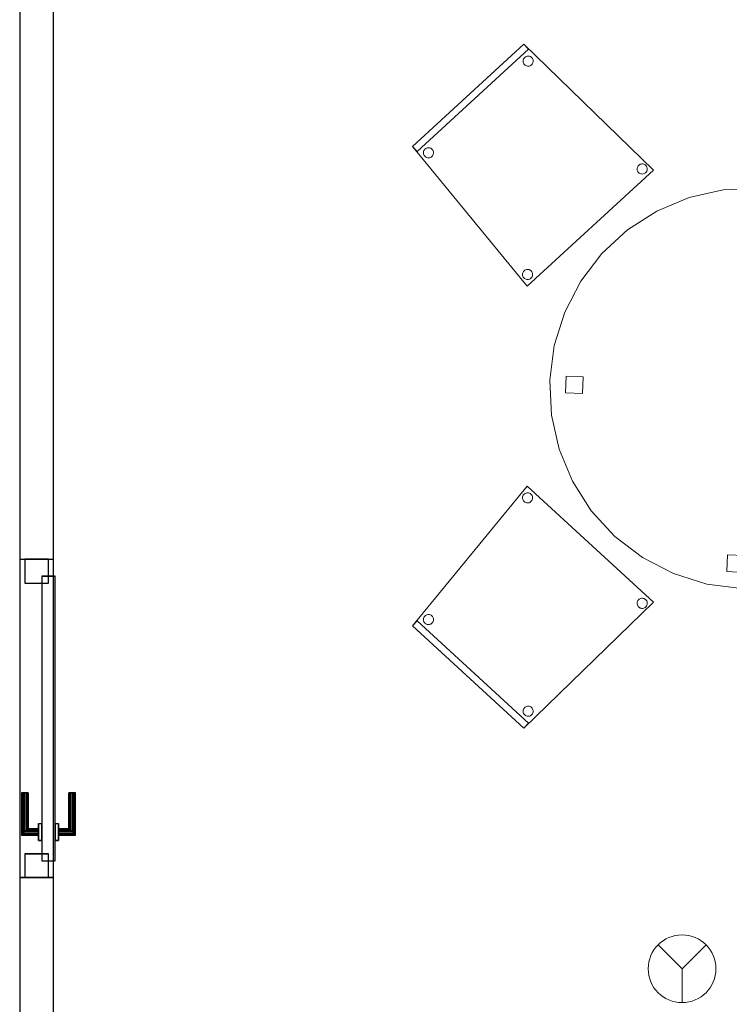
# Model space of a CAD drawing. Header units: metres. Extents: x 397.7 to 427.5, y 12.7 to 28.4.
# Tile 120 of 135: x 421.3 to 423.4, y 15.6 to 18.5. Entities that reach past the tile are written whole.
import ezdxf

# ---------------------------------------------------------------- set-up
doc = ezdxf.new("R2010")
doc.units = ezdxf.units.M
doc.layers.add('01_CARPINTERIA', color=5, linetype='Continuous', lineweight=25, true_color=0x0000ff)
for name, color, linetype, lineweight in [('02_MOBILIARIO', 7, 'Continuous', 18), ('A-DETL-____-MBND', 7, 'Continuous', 18), ('A-DETL-GENF-OTLN', 7, 'Continuous', 18), ('A-GENM-____-OTLN', 7, 'Continuous', 18), ('A-WALL-____-MCUT', 7, 'Continuous', 25), ('A-WALL-____-OTLN', 7, 'Continuous', 25)]:
    doc.layers.add(name, color=color, linetype=linetype, lineweight=lineweight)

# ---------------------------------------------------------------- blocks, each defined once
blk = doc.blocks.new('Family - Taula D120_P3-156368-06_PCI_P3')
at = {"layer": 'A-DETL-____-MBND', "color": 253, "true_color": 0xaaaaaa}
for p, q in [((0.4117, 1.1542), (0.5122, 1.1767)), ((0.5122, 1.1767), (0.4117, 1.1542)), ((0.5122, 1.1767), (0.6152, 1.1814)), ((0.6152, 1.1814), (0.5122, 1.1767)), ((0.6152, 1.1814), (0.7174, 1.1682)), ((0.7174, 1.1682), (0.6152, 1.1814)), ((0.7174, 1.1682), (0.8157, 1.1374)), ((0.8157, 1.1374), (0.7174, 1.1682)), ((0.3165, 1.1145), (0.4117, 1.1542)), ((0.4117, 1.1542), (0.3165, 1.1145)), ((0.5862, 1.085), (0.5882, 1.1349)), ((0.5882, 1.1349), (0.5862, 1.085)), ((0.5882, 1.1349), (0.6382, 1.1329)), ((0.6382, 1.1329), (0.5882, 1.1349)), ((0.8157, 1.1374), (0.9072, 1.09)), ((0.9072, 1.09), (0.8157, 1.1374)), ((0.2298, 1.0589), (0.3165, 1.1145)), ((0.3165, 1.1145), (0.2298, 1.0589)), ((0.6382, 1.1329), (0.6361, 1.0829)), ((0.6361, 1.0829), (0.6382, 1.1329)), ((0.6361, 1.0829), (0.5862, 1.085)), ((0.5862, 1.085), (0.6361, 1.0829)), ((0.9072, 1.09), (0.9891, 1.0275)), ((0.9891, 1.0275), (0.9072, 1.09)), ((0.1539, 0.9891), (0.2298, 1.0589)), ((0.2298, 1.0589), (0.1539, 0.9891)), ((0.9891, 1.0275), (1.0589, 0.9517)), ((1.0589, 0.9517), (0.9891, 1.0275)), ((0.0914, 0.9072), (0.1539, 0.9891)), ((0.1539, 0.9891), (0.0914, 0.9072)), ((1.0589, 0.9517), (1.1145, 0.8649)), ((1.1145, 0.8649), (1.0589, 0.9517)), ((0.044, 0.8157), (0.0914, 0.9072)), ((0.0914, 0.9072), (0.044, 0.8157)), ((1.1145, 0.8649), (1.1542, 0.7697)), ((1.1542, 0.7697), (1.1145, 0.8649)), ((0.0132, 0.7174), (0.044, 0.8157)), ((0.044, 0.8157), (0.0132, 0.7174)), ((1.1542, 0.7697), (1.1767, 0.6692)), ((1.1767, 0.6692), (1.1542, 0.7697)), ((0, 0.6152), (0.0132, 0.7174)), ((0.0132, 0.7174), (0, 0.6152)), ((1.1767, 0.6692), (1.1814, 0.5662)), ((1.1814, 0.5662), (1.1767, 0.6692)), ((0.0047, 0.5122), (0, 0.6152)), ((0, 0.6152), (0.0047, 0.5122)), ((0.0461, 0.5774), (0.0482, 0.6273)), ((0.0482, 0.6273), (0.0461, 0.5774)), ((0.0482, 0.6273), (0.0982, 0.6252)), ((0.0982, 0.6252), (0.0482, 0.6273)), ((0.0982, 0.6252), (0.0961, 0.5753)), ((0.0961, 0.5753), (0.0982, 0.6252)), ((1.082, 0.5344), (1.0841, 0.5844)), ((1.0841, 0.5844), (1.082, 0.5344)), ((1.0841, 0.5844), (1.134, 0.5823)), ((1.134, 0.5823), (1.0841, 0.5844)), ((1.134, 0.5823), (1.132, 0.5324)), ((1.132, 0.5324), (1.134, 0.5823)), ((0.0961, 0.5753), (0.0461, 0.5774)), ((0.0461, 0.5774), (0.0961, 0.5753)), ((1.1814, 0.5662), (1.1682, 0.464)), ((1.1682, 0.464), (1.1814, 0.5662)), ((1.132, 0.5324), (1.082, 0.5344)), ((1.082, 0.5344), (1.132, 0.5324)), ((0.0273, 0.4117), (0.0047, 0.5122)), ((0.0047, 0.5122), (0.0273, 0.4117)), ((1.1682, 0.464), (1.1374, 0.3657)), ((1.1374, 0.3657), (1.1682, 0.464)), ((0.0669, 0.3165), (0.0273, 0.4117)), ((0.0273, 0.4117), (0.0669, 0.3165)), ((1.1374, 0.3657), (1.09, 0.2742)), ((1.09, 0.2742), (1.1374, 0.3657)), ((0.1225, 0.2298), (0.0669, 0.3165)), ((0.0669, 0.3165), (0.1225, 0.2298)), ((1.09, 0.2742), (1.0275, 0.1923)), ((1.0275, 0.1923), (1.09, 0.2742)), ((0.1923, 0.1539), (0.1225, 0.2298)), ((0.1225, 0.2298), (0.1923, 0.1539)), ((1.0275, 0.1923), (0.9517, 0.1225)), ((0.9517, 0.1225), (1.0275, 0.1923)), ((0.2742, 0.0914), (0.1923, 0.1539)), ((0.1923, 0.1539), (0.2742, 0.0914)), ((0.9517, 0.1225), (0.8649, 0.0669)), ((0.8649, 0.0669), (0.9517, 0.1225)), ((0.3657, 0.044), (0.2742, 0.0914)), ((0.2742, 0.0914), (0.3657, 0.044)), ((0.5227, 0.0498), (0.5247, 0.0997)), ((0.5247, 0.0997), (0.5227, 0.0498)), ((0.5247, 0.0997), (0.5747, 0.0976)), ((0.5747, 0.0976), (0.5247, 0.0997)), ((0.5747, 0.0976), (0.5726, 0.0477)), ((0.5726, 0.0477), (0.5747, 0.0976)), ((0.8649, 0.0669), (0.7697, 0.0273)), ((0.7697, 0.0273), (0.8649, 0.0669)), ((0.464, 0.0132), (0.3657, 0.044)), ((0.3657, 0.044), (0.464, 0.0132)), ((0.5726, 0.0477), (0.5227, 0.0498)), ((0.5227, 0.0498), (0.5726, 0.0477)), ((0.5662, 0), (0.464, 0.0132)), ((0.464, 0.0132), (0.5662, 0)), ((0.6692, 0.0047), (0.5662, 0)), ((0.5662, 0), (0.6692, 0.0047)), ((0.7697, 0.0273), (0.6692, 0.0047)), ((0.6692, 0.0047), (0.7697, 0.0273))]:
    blk.add_line(p, q, dxfattribs=at)
blk = doc.blocks.new('Family - Cadira confident_P3-156456-06_PCI_P3')
at = {"layer": 'A-DETL-____-MBND', "color": 253, "true_color": 0xaaaaaa}
for p, q in [((0, 0.3022), (0.3384, 0.7146)), ((0.3384, 0.7146), (0, 0.3022)), ((0.3384, 0.7146), (0.7113, 0.3718)), ((0.7113, 0.3718), (0.3384, 0.7146)), ((0.3243, 0.6804), (0.3247, 0.683)), ((0.3247, 0.683), (0.3243, 0.6804)), ((0.3244, 0.6778), (0.3243, 0.6804)), ((0.3243, 0.6804), (0.3244, 0.6778)), ((0.325, 0.6753), (0.3244, 0.6778)), ((0.3244, 0.6778), (0.325, 0.6753)), ((0.3247, 0.683), (0.3254, 0.6855)), ((0.3254, 0.6855), (0.3247, 0.683)), ((0.326, 0.6729), (0.325, 0.6753)), ((0.325, 0.6753), (0.326, 0.6729)), ((0.3254, 0.6855), (0.3267, 0.6878)), ((0.3267, 0.6878), (0.3254, 0.6855)), ((0.3274, 0.6707), (0.326, 0.6729)), ((0.326, 0.6729), (0.3274, 0.6707)), ((0.3267, 0.6878), (0.3282, 0.6898)), ((0.3282, 0.6898), (0.3267, 0.6878)), ((0.3291, 0.6687), (0.3274, 0.6707)), ((0.3274, 0.6707), (0.3291, 0.6687)), ((0.3282, 0.6898), (0.3302, 0.6916)), ((0.3302, 0.6916), (0.3282, 0.6898)), ((0.3312, 0.6671), (0.3291, 0.6687)), ((0.3291, 0.6687), (0.3312, 0.6671)), ((0.3302, 0.6916), (0.3324, 0.693)), ((0.3324, 0.693), (0.3302, 0.6916)), ((0.3324, 0.693), (0.3348, 0.694)), ((0.3348, 0.694), (0.3324, 0.693)), ((0.3348, 0.694), (0.3373, 0.6945)), ((0.3373, 0.6945), (0.3348, 0.694)), ((0.3373, 0.6945), (0.3399, 0.6946)), ((0.3399, 0.6946), (0.3373, 0.6945)), ((0.3399, 0.6946), (0.3425, 0.6943)), ((0.3425, 0.6943), (0.3399, 0.6946)), ((0.3425, 0.6943), (0.345, 0.6935)), ((0.345, 0.6935), (0.3425, 0.6943)), ((0.345, 0.6935), (0.3473, 0.6923)), ((0.3473, 0.6923), (0.345, 0.6935)), ((0.3473, 0.6923), (0.3493, 0.6907)), ((0.3493, 0.6907), (0.3473, 0.6923)), ((0.3502, 0.6696), (0.3483, 0.6679)), ((0.3483, 0.6679), (0.3502, 0.6696)), ((0.3493, 0.6907), (0.3511, 0.6888)), ((0.3511, 0.6888), (0.3493, 0.6907)), ((0.3518, 0.6717), (0.3502, 0.6696)), ((0.3502, 0.6696), (0.3518, 0.6717)), ((0.3511, 0.6888), (0.3525, 0.6866)), ((0.3525, 0.6866), (0.3511, 0.6888)), ((0.353, 0.674), (0.3518, 0.6717)), ((0.3518, 0.6717), (0.353, 0.674)), ((0.3525, 0.6866), (0.3535, 0.6842)), ((0.3535, 0.6842), (0.3525, 0.6866)), ((0.3538, 0.6765), (0.353, 0.674)), ((0.353, 0.674), (0.3538, 0.6765)), ((0.3535, 0.6842), (0.354, 0.6816)), ((0.354, 0.6816), (0.3535, 0.6842)), ((0.3542, 0.679), (0.3538, 0.6765)), ((0.3538, 0.6765), (0.3542, 0.679)), ((0.354, 0.6816), (0.3542, 0.679)), ((0.3542, 0.679), (0.354, 0.6816)), ((0.3335, 0.6659), (0.3312, 0.6671)), ((0.3312, 0.6671), (0.3335, 0.6659)), ((0.336, 0.6651), (0.3335, 0.6659)), ((0.3335, 0.6659), (0.336, 0.6651)), ((0.3385, 0.6648), (0.336, 0.6651)), ((0.336, 0.6651), (0.3385, 0.6648)), ((0.3411, 0.6649), (0.3385, 0.6648)), ((0.3385, 0.6648), (0.3411, 0.6649)), ((0.3437, 0.6655), (0.3411, 0.6649)), ((0.3411, 0.6649), (0.3437, 0.6655)), ((0.3461, 0.6665), (0.3437, 0.6655)), ((0.3437, 0.6655), (0.3461, 0.6665)), ((0.3483, 0.6679), (0.3461, 0.6665)), ((0.3461, 0.6665), (0.3483, 0.6679)), ((0.6653, 0.3764), (0.6669, 0.3785)), ((0.6669, 0.3785), (0.6653, 0.3764)), ((0.6669, 0.3785), (0.6688, 0.3803)), ((0.6688, 0.3803), (0.6669, 0.3785)), ((0.6688, 0.3803), (0.671, 0.3817)), ((0.671, 0.3817), (0.6688, 0.3803)), ((0.671, 0.3817), (0.6734, 0.3826)), ((0.6734, 0.3826), (0.671, 0.3817)), ((0.6734, 0.3826), (0.676, 0.3832)), ((0.676, 0.3832), (0.6734, 0.3826)), ((0.676, 0.3832), (0.6786, 0.3833)), ((0.6786, 0.3833), (0.676, 0.3832)), ((0.6786, 0.3833), (0.6811, 0.383)), ((0.6811, 0.383), (0.6786, 0.3833)), ((0.6811, 0.383), (0.6836, 0.3822)), ((0.6836, 0.3822), (0.6811, 0.383)), ((0.6836, 0.3822), (0.6859, 0.381)), ((0.6859, 0.381), (0.6836, 0.3822)), ((0.6859, 0.381), (0.688, 0.3794)), ((0.688, 0.3794), (0.6859, 0.381)), ((0.688, 0.3794), (0.6897, 0.3775)), ((0.6897, 0.3775), (0.688, 0.3794)), ((0.7113, 0.3718), (0.3287, 0)), ((0.3287, 0), (0.7113, 0.3718)), ((0.6629, 0.3691), (0.6633, 0.3717)), ((0.6633, 0.3717), (0.6629, 0.3691)), ((0.6631, 0.3665), (0.6629, 0.3691)), ((0.6629, 0.3691), (0.6631, 0.3665)), ((0.6636, 0.3639), (0.6631, 0.3665)), ((0.6631, 0.3665), (0.6636, 0.3639)), ((0.6633, 0.3717), (0.6641, 0.3741)), ((0.6641, 0.3741), (0.6633, 0.3717)), ((0.6646, 0.3615), (0.6636, 0.3639)), ((0.6636, 0.3639), (0.6646, 0.3615)), ((0.6641, 0.3741), (0.6653, 0.3764)), ((0.6653, 0.3764), (0.6641, 0.3741)), ((0.666, 0.3593), (0.6646, 0.3615)), ((0.6646, 0.3615), (0.666, 0.3593)), ((0.6678, 0.3574), (0.666, 0.3593)), ((0.666, 0.3593), (0.6678, 0.3574)), ((0.6698, 0.3558), (0.6678, 0.3574)), ((0.6678, 0.3574), (0.6698, 0.3558)), ((0.6721, 0.3546), (0.6698, 0.3558)), ((0.6698, 0.3558), (0.6721, 0.3546)), ((0.6746, 0.3538), (0.6721, 0.3546)), ((0.6721, 0.3546), (0.6746, 0.3538)), ((0.6772, 0.3535), (0.6746, 0.3538)), ((0.6746, 0.3538), (0.6772, 0.3535)), ((0.6798, 0.3536), (0.6772, 0.3535)), ((0.6772, 0.3535), (0.6798, 0.3536)), ((0.6823, 0.3541), (0.6798, 0.3536)), ((0.6798, 0.3536), (0.6823, 0.3541)), ((0.6847, 0.3551), (0.6823, 0.3541)), ((0.6823, 0.3541), (0.6847, 0.3551)), ((0.6869, 0.3565), (0.6847, 0.3551)), ((0.6847, 0.3551), (0.6869, 0.3565)), ((0.6889, 0.3583), (0.6869, 0.3565)), ((0.6869, 0.3565), (0.6889, 0.3583)), ((0.6904, 0.3603), (0.6889, 0.3583)), ((0.6889, 0.3583), (0.6904, 0.3603)), ((0.6897, 0.3775), (0.6911, 0.3753)), ((0.6911, 0.3753), (0.6897, 0.3775)), ((0.6917, 0.3626), (0.6904, 0.3603)), ((0.6904, 0.3603), (0.6917, 0.3626)), ((0.6911, 0.3753), (0.6921, 0.3729)), ((0.6921, 0.3729), (0.6911, 0.3753)), ((0.6924, 0.3651), (0.6917, 0.3626)), ((0.6917, 0.3626), (0.6924, 0.3651)), ((0.6921, 0.3729), (0.6927, 0.3703)), ((0.6927, 0.3703), (0.6921, 0.3729)), ((0.6928, 0.3677), (0.6924, 0.3651)), ((0.6924, 0.3651), (0.6928, 0.3677)), ((0.6927, 0.3703), (0.6928, 0.3677)), ((0.6928, 0.3677), (0.6927, 0.3703)), ((0.0317, 0.3213), (0.032, 0.3239)), ((0.032, 0.3239), (0.0317, 0.3213)), ((0.0318, 0.3187), (0.0317, 0.3213)), ((0.0317, 0.3213), (0.0318, 0.3187)), ((0.032, 0.3239), (0.0328, 0.3264)), ((0.0328, 0.3264), (0.032, 0.3239)), ((0.0328, 0.3264), (0.034, 0.3287)), ((0.034, 0.3287), (0.0328, 0.3264)), ((0.034, 0.3287), (0.0356, 0.3307)), ((0.0356, 0.3307), (0.034, 0.3287)), ((0.0356, 0.3307), (0.0376, 0.3325)), ((0.0376, 0.3325), (0.0356, 0.3307)), ((0.0376, 0.3325), (0.0398, 0.3339)), ((0.0398, 0.3339), (0.0376, 0.3325)), ((0.0398, 0.3339), (0.0422, 0.3349)), ((0.0422, 0.3349), (0.0398, 0.3339)), ((0.0422, 0.3349), (0.0447, 0.3354)), ((0.0447, 0.3354), (0.0422, 0.3349)), ((0.0447, 0.3354), (0.0473, 0.3355)), ((0.0473, 0.3355), (0.0447, 0.3354)), ((0.0473, 0.3355), (0.0499, 0.3352)), ((0.0499, 0.3352), (0.0473, 0.3355)), ((0.0499, 0.3352), (0.0524, 0.3344)), ((0.0524, 0.3344), (0.0499, 0.3352)), ((0.0524, 0.3344), (0.0547, 0.3332)), ((0.0547, 0.3332), (0.0524, 0.3344)), ((0.0547, 0.3332), (0.0567, 0.3316)), ((0.0567, 0.3316), (0.0547, 0.3332)), ((0.0567, 0.3316), (0.0585, 0.3297)), ((0.0585, 0.3297), (0.0567, 0.3316)), ((0.0585, 0.3297), (0.0599, 0.3275)), ((0.0599, 0.3275), (0.0585, 0.3297)), ((0.0599, 0.3275), (0.0609, 0.3251)), ((0.0609, 0.3251), (0.0599, 0.3275)), ((0.0609, 0.3251), (0.0614, 0.3225)), ((0.0614, 0.3225), (0.0609, 0.3251)), ((0.0615, 0.3199), (0.0612, 0.3173)), ((0.0612, 0.3173), (0.0615, 0.3199)), ((0.0614, 0.3225), (0.0615, 0.3199)), ((0.0615, 0.3199), (0.0614, 0.3225)), ((0, 0.3022), (0.0135, 0.3169)), ((0.0135, 0.3169), (0, 0.3022)), ((0.3287, 0), (0, 0.3022)), ((0, 0.3022), (0.3287, 0)), ((0.3287, 0), (0, 0.3022)), ((0, 0.3022), (0.3287, 0)), ((0.0135, 0.3169), (0.3422, 0.0147)), ((0.3422, 0.0147), (0.0135, 0.3169)), ((0.0324, 0.3161), (0.0318, 0.3187)), ((0.0318, 0.3187), (0.0324, 0.3161)), ((0.0334, 0.3137), (0.0324, 0.3161)), ((0.0324, 0.3161), (0.0334, 0.3137)), ((0.0347, 0.3115), (0.0334, 0.3137)), ((0.0334, 0.3137), (0.0347, 0.3115)), ((0.0365, 0.3096), (0.0347, 0.3115)), ((0.0347, 0.3115), (0.0365, 0.3096)), ((0.0386, 0.308), (0.0365, 0.3096)), ((0.0365, 0.3096), (0.0386, 0.308)), ((0.0409, 0.3068), (0.0386, 0.308)), ((0.0386, 0.308), (0.0409, 0.3068)), ((0.0434, 0.306), (0.0409, 0.3068)), ((0.0409, 0.3068), (0.0434, 0.306)), ((0.0459, 0.3057), (0.0434, 0.306)), ((0.0434, 0.306), (0.0459, 0.3057)), ((0.0485, 0.3058), (0.0459, 0.3057)), ((0.0459, 0.3057), (0.0485, 0.3058)), ((0.0511, 0.3064), (0.0485, 0.3058)), ((0.0485, 0.3058), (0.0511, 0.3064)), ((0.0535, 0.3073), (0.0511, 0.3064)), ((0.0511, 0.3064), (0.0535, 0.3073)), ((0.0557, 0.3087), (0.0535, 0.3073)), ((0.0535, 0.3073), (0.0557, 0.3087)), ((0.0576, 0.3105), (0.0557, 0.3087)), ((0.0557, 0.3087), (0.0576, 0.3105)), ((0.0592, 0.3126), (0.0576, 0.3105)), ((0.0576, 0.3105), (0.0592, 0.3126)), ((0.0604, 0.3149), (0.0592, 0.3126)), ((0.0592, 0.3126), (0.0604, 0.3149)), ((0.0612, 0.3173), (0.0604, 0.3149)), ((0.0604, 0.3149), (0.0612, 0.3173)), ((0.3285, 0.0579), (0.3301, 0.06)), ((0.3301, 0.06), (0.3285, 0.0579)), ((0.3301, 0.06), (0.332, 0.0618)), ((0.332, 0.0618), (0.3301, 0.06)), ((0.332, 0.0618), (0.3342, 0.0632)), ((0.3342, 0.0632), (0.332, 0.0618)), ((0.3342, 0.0632), (0.3366, 0.0641)), ((0.3366, 0.0641), (0.3342, 0.0632)), ((0.3366, 0.0641), (0.3392, 0.0647)), ((0.3392, 0.0647), (0.3366, 0.0641)), ((0.3392, 0.0647), (0.3418, 0.0648)), ((0.3418, 0.0648), (0.3392, 0.0647)), ((0.3418, 0.0648), (0.3444, 0.0645)), ((0.3444, 0.0645), (0.3418, 0.0648)), ((0.3444, 0.0645), (0.3468, 0.0637)), ((0.3468, 0.0637), (0.3444, 0.0645)), ((0.3468, 0.0637), (0.3491, 0.0625)), ((0.3491, 0.0625), (0.3468, 0.0637)), ((0.3491, 0.0625), (0.3512, 0.0609)), ((0.3512, 0.0609), (0.3491, 0.0625)), ((0.3512, 0.0609), (0.353, 0.059)), ((0.353, 0.059), (0.3512, 0.0609)), ((0.353, 0.059), (0.3544, 0.0568)), ((0.3544, 0.0568), (0.353, 0.059)), ((0.3262, 0.0506), (0.3265, 0.0532)), ((0.3265, 0.0532), (0.3262, 0.0506)), ((0.3263, 0.048), (0.3262, 0.0506)), ((0.3262, 0.0506), (0.3263, 0.048)), ((0.3268, 0.0454), (0.3263, 0.048)), ((0.3263, 0.048), (0.3268, 0.0454)), ((0.3265, 0.0532), (0.3273, 0.0556)), ((0.3273, 0.0556), (0.3265, 0.0532)), ((0.3278, 0.043), (0.3268, 0.0454)), ((0.3268, 0.0454), (0.3278, 0.043)), ((0.3273, 0.0556), (0.3285, 0.0579)), ((0.3285, 0.0579), (0.3273, 0.0556)), ((0.3292, 0.0408), (0.3278, 0.043)), ((0.3278, 0.043), (0.3292, 0.0408)), ((0.331, 0.0389), (0.3292, 0.0408)), ((0.3292, 0.0408), (0.331, 0.0389)), ((0.333, 0.0373), (0.331, 0.0389)), ((0.331, 0.0389), (0.333, 0.0373)), ((0.3353, 0.0361), (0.333, 0.0373)), ((0.333, 0.0373), (0.3353, 0.0361)), ((0.3378, 0.0353), (0.3353, 0.0361)), ((0.3353, 0.0361), (0.3378, 0.0353)), ((0.3404, 0.035), (0.3378, 0.0353)), ((0.3378, 0.0353), (0.3404, 0.035)), ((0.343, 0.0351), (0.3404, 0.035)), ((0.3404, 0.035), (0.343, 0.0351)), ((0.3455, 0.0356), (0.343, 0.0351)), ((0.343, 0.0351), (0.3455, 0.0356)), ((0.348, 0.0366), (0.3455, 0.0356)), ((0.3455, 0.0356), (0.348, 0.0366)), ((0.3502, 0.038), (0.348, 0.0366)), ((0.348, 0.0366), (0.3502, 0.038)), ((0.3521, 0.0398), (0.3502, 0.038)), ((0.3502, 0.038), (0.3521, 0.0398)), ((0.3537, 0.0418), (0.3521, 0.0398)), ((0.3521, 0.0398), (0.3537, 0.0418)), ((0.3549, 0.0441), (0.3537, 0.0418)), ((0.3537, 0.0418), (0.3549, 0.0441)), ((0.3544, 0.0568), (0.3553, 0.0543)), ((0.3553, 0.0543), (0.3544, 0.0568)), ((0.3557, 0.0466), (0.3549, 0.0441)), ((0.3549, 0.0441), (0.3557, 0.0466)), ((0.3553, 0.0543), (0.3559, 0.0518)), ((0.3559, 0.0518), (0.3553, 0.0543)), ((0.356, 0.0492), (0.3557, 0.0466)), ((0.3557, 0.0466), (0.356, 0.0492)), ((0.3559, 0.0518), (0.356, 0.0492)), ((0.356, 0.0492), (0.3559, 0.0518)), ((0.3422, 0.0147), (0.3287, 0)), ((0.3287, 0), (0.3422, 0.0147))]:
    blk.add_line(p, q, dxfattribs=at)
blk = doc.blocks.new('Family - Mampara P3-156562-06_PCI_P3')
at = {"layer": 'A-WALL-____-MCUT', "color": 253, "true_color": 0xaaaaaa}
for p, q in [((7.1949, 0.1), (2.3987, 0.1)), ((7.1949, 0), (7.1949, 0.1)), ((8.1349, 0.1), (8.1349, 0)), ((10.9988, 0.1), (8.1349, 0.1)), ((2.3987, 0), (7.1949, 0)), ((8.1349, 0), (10.9988, 0))]:
    blk.add_line(p, q, dxfattribs=at)
at = {"layer": 'A-WALL-____-OTLN', "color": 253, "true_color": 0xaaaaaa}
for p, q in [((10.9988, 0.1), (0, 0.1)), ((7.1949, 0), (7.1949, 0.1)), ((8.1349, 0.1), (7.1949, 0.1)), ((8.1349, 0), (8.1349, 0.1)), ((0, 0), (10.9988, 0)), ((7.1949, 0), (8.1349, 0))]:
    blk.add_line(p, q, dxfattribs=at)
at = {"layer": 'A-WALL-____-OTLN', "color": 253, "lineweight": 18, "true_color": 0xaaaaaa}
blk.add_line((0, 0), (10.9988, 0), dxfattribs=at)
blk = doc.blocks.new('Family - Vano porta P3-156566-06_PCI_P3')
at = {"layer": 'A-GENM-____-OTLN', "color": 253, "true_color": 0xaaaaaa}
for p, q in [((421.3659, 16.9146), (421.2659, 16.9146)), ((421.2659, 16.9146), (421.2659, 15.9746)), ((421.3659, 16.9146), (421.2659, 16.9146)), ((421.2659, 15.9746), (421.2659, 16.9146)), ((421.3659, 15.9746), (421.3659, 16.9146)), ((421.3659, 16.9146), (421.3659, 15.9746)), ((421.2659, 15.9746), (421.3659, 15.9746)), ((421.3659, 15.9746), (421.2659, 15.9746))]:
    blk.add_line(p, q, dxfattribs=at)
blk = doc.blocks.new('Family - Cadira confident_P3-156787-06_PCI_P3')
at = {"layer": 'A-DETL-____-MBND', "color": 253, "true_color": 0xaaaaaa}
for p, q in [((0, 0.4124), (0.3287, 0.7146)), ((0.3287, 0.7146), (0, 0.4124)), ((0, 0.4124), (0.3287, 0.7146)), ((0.3287, 0.7146), (0, 0.4124)), ((0.3422, 0.6999), (0.0135, 0.3977)), ((0.0135, 0.3977), (0.3422, 0.6999)), ((0.3287, 0.7146), (0.3422, 0.6999)), ((0.3422, 0.6999), (0.3287, 0.7146)), ((0.3287, 0.7146), (0.7113, 0.3428)), ((0.7113, 0.3428), (0.3287, 0.7146)), ((0.3263, 0.6666), (0.3268, 0.6692)), ((0.3268, 0.6692), (0.3263, 0.6666)), ((0.3268, 0.6692), (0.3278, 0.6716)), ((0.3278, 0.6716), (0.3268, 0.6692)), ((0.3278, 0.6716), (0.3292, 0.6738)), ((0.3292, 0.6738), (0.3278, 0.6716)), ((0.3292, 0.6738), (0.331, 0.6757)), ((0.331, 0.6757), (0.3292, 0.6738)), ((0.331, 0.6757), (0.333, 0.6773)), ((0.333, 0.6773), (0.331, 0.6757)), ((0.333, 0.6773), (0.3353, 0.6785)), ((0.3353, 0.6785), (0.333, 0.6773)), ((0.3353, 0.6785), (0.3378, 0.6793)), ((0.3378, 0.6793), (0.3353, 0.6785)), ((0.3378, 0.6793), (0.3404, 0.6796)), ((0.3404, 0.6796), (0.3378, 0.6793)), ((0.3404, 0.6796), (0.343, 0.6795)), ((0.343, 0.6795), (0.3404, 0.6796)), ((0.343, 0.6795), (0.3455, 0.679)), ((0.3455, 0.679), (0.343, 0.6795)), ((0.3455, 0.679), (0.348, 0.678)), ((0.348, 0.678), (0.3455, 0.679)), ((0.348, 0.678), (0.3502, 0.6766)), ((0.3502, 0.6766), (0.348, 0.678)), ((0.3502, 0.6766), (0.3521, 0.6748)), ((0.3521, 0.6748), (0.3502, 0.6766)), ((0.3521, 0.6748), (0.3537, 0.6728)), ((0.3537, 0.6728), (0.3521, 0.6748)), ((0.3537, 0.6728), (0.3549, 0.6705)), ((0.3549, 0.6705), (0.3537, 0.6728)), ((0.3549, 0.6705), (0.3557, 0.668)), ((0.3557, 0.668), (0.3549, 0.6705)), ((0.3262, 0.664), (0.3263, 0.6666)), ((0.3263, 0.6666), (0.3262, 0.664)), ((0.3265, 0.6614), (0.3262, 0.664)), ((0.3262, 0.664), (0.3265, 0.6614)), ((0.3273, 0.659), (0.3265, 0.6614)), ((0.3265, 0.6614), (0.3273, 0.659)), ((0.3285, 0.6567), (0.3273, 0.659)), ((0.3273, 0.659), (0.3285, 0.6567)), ((0.3301, 0.6546), (0.3285, 0.6567)), ((0.3285, 0.6567), (0.3301, 0.6546)), ((0.332, 0.6528), (0.3301, 0.6546)), ((0.3301, 0.6546), (0.332, 0.6528)), ((0.3342, 0.6514), (0.332, 0.6528)), ((0.332, 0.6528), (0.3342, 0.6514)), ((0.3366, 0.6504), (0.3342, 0.6514)), ((0.3342, 0.6514), (0.3366, 0.6504)), ((0.3392, 0.6499), (0.3366, 0.6504)), ((0.3366, 0.6504), (0.3392, 0.6499)), ((0.3418, 0.6498), (0.3392, 0.6499)), ((0.3392, 0.6499), (0.3418, 0.6498)), ((0.3444, 0.6501), (0.3418, 0.6498)), ((0.3418, 0.6498), (0.3444, 0.6501)), ((0.3468, 0.6509), (0.3444, 0.6501)), ((0.3444, 0.6501), (0.3468, 0.6509)), ((0.3491, 0.6521), (0.3468, 0.6509)), ((0.3468, 0.6509), (0.3491, 0.6521)), ((0.3512, 0.6537), (0.3491, 0.6521)), ((0.3491, 0.6521), (0.3512, 0.6537)), ((0.353, 0.6556), (0.3512, 0.6537)), ((0.3512, 0.6537), (0.353, 0.6556)), ((0.3544, 0.6578), (0.353, 0.6556)), ((0.353, 0.6556), (0.3544, 0.6578)), ((0.3553, 0.6602), (0.3544, 0.6578)), ((0.3544, 0.6578), (0.3553, 0.6602)), ((0.3559, 0.6628), (0.3553, 0.6602)), ((0.3553, 0.6602), (0.3559, 0.6628)), ((0.3557, 0.668), (0.356, 0.6654)), ((0.356, 0.6654), (0.3557, 0.668)), ((0.356, 0.6654), (0.3559, 0.6628)), ((0.3559, 0.6628), (0.356, 0.6654)), ((0.0135, 0.3977), (0, 0.4124)), ((0, 0.4124), (0.0135, 0.3977)), ((0.3384, 0), (0, 0.4124)), ((0, 0.4124), (0.3384, 0)), ((0.0386, 0.4066), (0.0409, 0.4078)), ((0.0409, 0.4078), (0.0386, 0.4066)), ((0.0409, 0.4078), (0.0434, 0.4086)), ((0.0434, 0.4086), (0.0409, 0.4078)), ((0.0434, 0.4086), (0.0459, 0.4089)), ((0.0459, 0.4089), (0.0434, 0.4086)), ((0.0459, 0.4089), (0.0485, 0.4088)), ((0.0485, 0.4088), (0.0459, 0.4089)), ((0.0485, 0.4088), (0.0511, 0.4082)), ((0.0511, 0.4082), (0.0485, 0.4088)), ((0.0511, 0.4082), (0.0535, 0.4073)), ((0.0535, 0.4073), (0.0511, 0.4082)), ((0.0535, 0.4073), (0.0557, 0.4059)), ((0.0557, 0.4059), (0.0535, 0.4073)), ((0.0317, 0.3933), (0.0318, 0.3959)), ((0.0318, 0.3959), (0.0317, 0.3933)), ((0.032, 0.3907), (0.0317, 0.3933)), ((0.0317, 0.3933), (0.032, 0.3907)), ((0.0318, 0.3959), (0.0324, 0.3984)), ((0.0324, 0.3984), (0.0318, 0.3959)), ((0.0328, 0.3882), (0.032, 0.3907)), ((0.032, 0.3907), (0.0328, 0.3882)), ((0.0324, 0.3984), (0.0334, 0.4009)), ((0.0334, 0.4009), (0.0324, 0.3984)), ((0.034, 0.3859), (0.0328, 0.3882)), ((0.0328, 0.3882), (0.034, 0.3859)), ((0.0334, 0.4009), (0.0347, 0.4031)), ((0.0347, 0.4031), (0.0334, 0.4009)), ((0.0356, 0.3839), (0.034, 0.3859)), ((0.034, 0.3859), (0.0356, 0.3839)), ((0.0347, 0.4031), (0.0365, 0.405)), ((0.0365, 0.405), (0.0347, 0.4031)), ((0.0376, 0.3821), (0.0356, 0.3839)), ((0.0356, 0.3839), (0.0376, 0.3821)), ((0.0365, 0.405), (0.0386, 0.4066)), ((0.0386, 0.4066), (0.0365, 0.405)), ((0.0398, 0.3807), (0.0376, 0.3821)), ((0.0376, 0.3821), (0.0398, 0.3807)), ((0.0422, 0.3797), (0.0398, 0.3807)), ((0.0398, 0.3807), (0.0422, 0.3797)), ((0.0447, 0.3792), (0.0422, 0.3797)), ((0.0422, 0.3797), (0.0447, 0.3792)), ((0.0473, 0.3791), (0.0447, 0.3792)), ((0.0447, 0.3792), (0.0473, 0.3791)), ((0.0499, 0.3794), (0.0473, 0.3791)), ((0.0473, 0.3791), (0.0499, 0.3794)), ((0.0524, 0.3802), (0.0499, 0.3794)), ((0.0499, 0.3794), (0.0524, 0.3802)), ((0.0547, 0.3814), (0.0524, 0.3802)), ((0.0524, 0.3802), (0.0547, 0.3814)), ((0.0567, 0.383), (0.0547, 0.3814)), ((0.0547, 0.3814), (0.0567, 0.383)), ((0.0557, 0.4059), (0.0576, 0.4041)), ((0.0576, 0.4041), (0.0557, 0.4059)), ((0.0585, 0.3849), (0.0567, 0.383)), ((0.0567, 0.383), (0.0585, 0.3849)), ((0.0576, 0.4041), (0.0592, 0.402)), ((0.0592, 0.402), (0.0576, 0.4041)), ((0.0599, 0.3871), (0.0585, 0.3849)), ((0.0585, 0.3849), (0.0599, 0.3871)), ((0.0592, 0.402), (0.0604, 0.3997)), ((0.0604, 0.3997), (0.0592, 0.402)), ((0.0609, 0.3895), (0.0599, 0.3871)), ((0.0599, 0.3871), (0.0609, 0.3895)), ((0.0604, 0.3997), (0.0612, 0.3973)), ((0.0612, 0.3973), (0.0604, 0.3997)), ((0.0614, 0.3921), (0.0609, 0.3895)), ((0.0609, 0.3895), (0.0614, 0.3921)), ((0.0612, 0.3973), (0.0615, 0.3947)), ((0.0615, 0.3947), (0.0612, 0.3973)), ((0.0615, 0.3947), (0.0614, 0.3921)), ((0.0614, 0.3921), (0.0615, 0.3947)), ((0.6631, 0.3481), (0.6636, 0.3507)), ((0.6636, 0.3507), (0.6631, 0.3481)), ((0.6636, 0.3507), (0.6646, 0.3531)), ((0.6646, 0.3531), (0.6636, 0.3507)), ((0.6646, 0.3531), (0.666, 0.3553)), ((0.666, 0.3553), (0.6646, 0.3531)), ((0.666, 0.3553), (0.6678, 0.3572)), ((0.6678, 0.3572), (0.666, 0.3553)), ((0.6678, 0.3572), (0.6698, 0.3588)), ((0.6698, 0.3588), (0.6678, 0.3572)), ((0.6698, 0.3588), (0.6721, 0.36)), ((0.6721, 0.36), (0.6698, 0.3588)), ((0.6721, 0.36), (0.6746, 0.3608)), ((0.6746, 0.3608), (0.6721, 0.36)), ((0.6746, 0.3608), (0.6772, 0.3611)), ((0.6772, 0.3611), (0.6746, 0.3608)), ((0.6772, 0.3611), (0.6798, 0.361)), ((0.6798, 0.361), (0.6772, 0.3611)), ((0.6798, 0.361), (0.6823, 0.3605)), ((0.6823, 0.3605), (0.6798, 0.361)), ((0.6823, 0.3605), (0.6847, 0.3595)), ((0.6847, 0.3595), (0.6823, 0.3605)), ((0.6847, 0.3595), (0.6869, 0.3581)), ((0.6869, 0.3581), (0.6847, 0.3595)), ((0.6869, 0.3581), (0.6889, 0.3563)), ((0.6889, 0.3563), (0.6869, 0.3581)), ((0.6889, 0.3563), (0.6904, 0.3543)), ((0.6904, 0.3543), (0.6889, 0.3563)), ((0.6904, 0.3543), (0.6917, 0.3519)), ((0.6917, 0.3519), (0.6904, 0.3543)), ((0.6917, 0.3519), (0.6924, 0.3495)), ((0.6924, 0.3495), (0.6917, 0.3519)), ((0.6924, 0.3495), (0.6928, 0.3469)), ((0.6928, 0.3469), (0.6924, 0.3495)), ((0.7113, 0.3428), (0.3384, 0)), ((0.3384, 0), (0.7113, 0.3428)), ((0.6629, 0.3455), (0.6631, 0.3481)), ((0.6631, 0.3481), (0.6629, 0.3455)), ((0.6633, 0.3429), (0.6629, 0.3455)), ((0.6629, 0.3455), (0.6633, 0.3429)), ((0.6641, 0.3405), (0.6633, 0.3429)), ((0.6633, 0.3429), (0.6641, 0.3405)), ((0.6653, 0.3381), (0.6641, 0.3405)), ((0.6641, 0.3405), (0.6653, 0.3381)), ((0.6669, 0.3361), (0.6653, 0.3381)), ((0.6653, 0.3381), (0.6669, 0.3361)), ((0.6688, 0.3343), (0.6669, 0.3361)), ((0.6669, 0.3361), (0.6688, 0.3343)), ((0.671, 0.3329), (0.6688, 0.3343)), ((0.6688, 0.3343), (0.671, 0.3329)), ((0.6734, 0.3319), (0.671, 0.3329)), ((0.671, 0.3329), (0.6734, 0.3319)), ((0.676, 0.3314), (0.6734, 0.3319)), ((0.6734, 0.3319), (0.676, 0.3314)), ((0.6786, 0.3313), (0.676, 0.3314)), ((0.676, 0.3314), (0.6786, 0.3313)), ((0.6811, 0.3316), (0.6786, 0.3313)), ((0.6786, 0.3313), (0.6811, 0.3316)), ((0.6836, 0.3324), (0.6811, 0.3316)), ((0.6811, 0.3316), (0.6836, 0.3324)), ((0.6859, 0.3336), (0.6836, 0.3324)), ((0.6836, 0.3324), (0.6859, 0.3336)), ((0.688, 0.3352), (0.6859, 0.3336)), ((0.6859, 0.3336), (0.688, 0.3352)), ((0.6897, 0.3371), (0.688, 0.3352)), ((0.688, 0.3352), (0.6897, 0.3371)), ((0.6911, 0.3393), (0.6897, 0.3371)), ((0.6897, 0.3371), (0.6911, 0.3393)), ((0.6921, 0.3417), (0.6911, 0.3393)), ((0.6911, 0.3393), (0.6921, 0.3417)), ((0.6927, 0.3443), (0.6921, 0.3417)), ((0.6921, 0.3417), (0.6927, 0.3443)), ((0.6928, 0.3469), (0.6927, 0.3443)), ((0.6927, 0.3443), (0.6928, 0.3469)), ((0.3243, 0.0342), (0.3244, 0.0368)), ((0.3244, 0.0368), (0.3243, 0.0342)), ((0.3247, 0.0316), (0.3243, 0.0342)), ((0.3243, 0.0342), (0.3247, 0.0316)), ((0.3244, 0.0368), (0.325, 0.0393)), ((0.325, 0.0393), (0.3244, 0.0368)), ((0.3254, 0.0291), (0.3247, 0.0316)), ((0.3247, 0.0316), (0.3254, 0.0291)), ((0.325, 0.0393), (0.326, 0.0417)), ((0.326, 0.0417), (0.325, 0.0393)), ((0.3267, 0.0268), (0.3254, 0.0291)), ((0.3254, 0.0291), (0.3267, 0.0268)), ((0.326, 0.0417), (0.3274, 0.0439)), ((0.3274, 0.0439), (0.326, 0.0417)), ((0.3274, 0.0439), (0.3291, 0.0459)), ((0.3291, 0.0459), (0.3274, 0.0439)), ((0.3291, 0.0459), (0.3312, 0.0475)), ((0.3312, 0.0475), (0.3291, 0.0459)), ((0.3312, 0.0475), (0.3335, 0.0487)), ((0.3335, 0.0487), (0.3312, 0.0475)), ((0.3335, 0.0487), (0.336, 0.0494)), ((0.336, 0.0494), (0.3335, 0.0487)), ((0.336, 0.0494), (0.3385, 0.0498)), ((0.3385, 0.0498), (0.336, 0.0494)), ((0.3385, 0.0498), (0.3411, 0.0497)), ((0.3411, 0.0497), (0.3385, 0.0498)), ((0.3411, 0.0497), (0.3437, 0.0491)), ((0.3437, 0.0491), (0.3411, 0.0497)), ((0.3437, 0.0491), (0.3461, 0.0481)), ((0.3461, 0.0481), (0.3437, 0.0491)), ((0.3461, 0.0481), (0.3483, 0.0467)), ((0.3483, 0.0467), (0.3461, 0.0481)), ((0.3483, 0.0467), (0.3502, 0.045)), ((0.3502, 0.045), (0.3483, 0.0467)), ((0.3502, 0.045), (0.3518, 0.0429)), ((0.3518, 0.0429), (0.3502, 0.045)), ((0.3518, 0.0429), (0.353, 0.0406)), ((0.353, 0.0406), (0.3518, 0.0429)), ((0.3535, 0.0304), (0.3525, 0.028)), ((0.3525, 0.028), (0.3535, 0.0304)), ((0.353, 0.0406), (0.3538, 0.0381)), ((0.3538, 0.0381), (0.353, 0.0406)), ((0.354, 0.033), (0.3535, 0.0304)), ((0.3535, 0.0304), (0.354, 0.033)), ((0.3538, 0.0381), (0.3542, 0.0356)), ((0.3542, 0.0356), (0.3538, 0.0381)), ((0.3542, 0.0356), (0.354, 0.033)), ((0.354, 0.033), (0.3542, 0.0356)), ((0.3282, 0.0248), (0.3267, 0.0268)), ((0.3267, 0.0268), (0.3282, 0.0248)), ((0.3302, 0.023), (0.3282, 0.0248)), ((0.3282, 0.0248), (0.3302, 0.023)), ((0.3324, 0.0216), (0.3302, 0.023)), ((0.3302, 0.023), (0.3324, 0.0216)), ((0.3348, 0.0206), (0.3324, 0.0216)), ((0.3324, 0.0216), (0.3348, 0.0206)), ((0.3373, 0.0201), (0.3348, 0.0206)), ((0.3348, 0.0206), (0.3373, 0.0201)), ((0.3399, 0.0199), (0.3373, 0.0201)), ((0.3373, 0.0201), (0.3399, 0.0199)), ((0.3425, 0.0203), (0.3399, 0.0199)), ((0.3399, 0.0199), (0.3425, 0.0203)), ((0.345, 0.0211), (0.3425, 0.0203)), ((0.3425, 0.0203), (0.345, 0.0211)), ((0.3473, 0.0223), (0.345, 0.0211)), ((0.345, 0.0211), (0.3473, 0.0223)), ((0.3493, 0.0239), (0.3473, 0.0223)), ((0.3473, 0.0223), (0.3493, 0.0239)), ((0.3511, 0.0258), (0.3493, 0.0239)), ((0.3493, 0.0239), (0.3511, 0.0258)), ((0.3525, 0.028), (0.3511, 0.0258)), ((0.3511, 0.0258), (0.3525, 0.028))]:
    blk.add_line(p, q, dxfattribs=at)
blk = doc.blocks.new('Family - LONDR55-XX_ZZ-ARQ-CAA-M3D-Londres55-156799-06_PCI_P3')
at = {"layer": '01_CARPINTERIA', "color": 161, "true_color": 0xaaaaff}
for p, q in [((0.69, 0.1487), (0.69, 0.15)), ((0.69, 0.15), (0.69, 0.1487)), ((0.815, 0.15), (0.69, 0.15)), ((0.69, 0.145), (0.69, 0.1487)), ((0.69, 0.1487), (0.69, 0.145)), ((0.8137, 0.1487), (0.69, 0.1487)), ((0.8137, 0.1487), (0.69, 0.1487)), ((0.8137, 0.1487), (0.81, 0.145)), ((0.81, 0.145), (0.8137, 0.1487)), ((0.815, 0.15), (0.8137, 0.1487)), ((0.8137, 0.1487), (0.815, 0.15)), ((0.8137, 0.1), (0.8137, 0.1487)), ((0.8137, 0.1), (0.8137, 0.1487)), ((0.815, 0.1), (0.815, 0.15)), ((0.69, 0.14), (0.69, 0.145)), ((0.69, 0.145), (0.69, 0.14)), ((0.81, 0.145), (0.69, 0.145)), ((0.81, 0.145), (0.69, 0.145)), ((0.69, 0.135), (0.69, 0.14)), ((0.69, 0.14), (0.69, 0.135)), ((0.69, 0.14), (0.805, 0.14)), ((0.805, 0.14), (0.69, 0.14)), ((0.69, 0.135), (0.69, 0.1313)), ((0.69, 0.1313), (0.69, 0.135)), ((0.8, 0.135), (0.69, 0.135)), ((0.8, 0.135), (0.69, 0.135)), ((0.69, 0.1313), (0.69, 0.13)), ((0.69, 0.13), (0.69, 0.1313)), ((0.7963, 0.1313), (0.69, 0.1313)), ((0.7963, 0.1313), (0.69, 0.1313)), ((0.795, 0.13), (0.69, 0.13)), ((0.795, 0.13), (0.7963, 0.1313)), ((0.7963, 0.1313), (0.795, 0.13)), ((0.795, 0.1), (0.795, 0.13)), ((0.7963, 0.1313), (0.8, 0.135)), ((0.8, 0.135), (0.7963, 0.1313)), ((0.7963, 0.1), (0.7963, 0.1313)), ((0.7963, 0.1), (0.7963, 0.1313)), ((0.8, 0.135), (0.805, 0.14)), ((0.805, 0.14), (0.8, 0.135)), ((0.8, 0.1), (0.8, 0.135)), ((0.8, 0.1), (0.8, 0.135)), ((0.81, 0.145), (0.805, 0.14)), ((0.805, 0.14), (0.81, 0.145)), ((0.805, 0.14), (0.805, 0.1)), ((0.805, 0.1), (0.805, 0.14)), ((0.81, 0.1), (0.81, 0.145)), ((0.81, 0.1), (0.81, 0.145)), ((0.89, 0.09), (0.05, 0.09)), ((0.05, 0.09), (0.05, 0.05)), ((0.89, 0.09), (0.05, 0.09)), ((0.05, 0.05), (0.05, 0.09)), ((0.83, 0.1), (0.78, 0.1)), ((0.78, 0.1), (0.83, 0.1)), ((0.78, 0.09), (0.78, 0.1)), ((0.78, 0.09), (0.78, 0.1)), ((0.83, 0.09), (0.78, 0.09)), ((0.78, 0.09), (0.83, 0.09)), ((0.7963, 0.1), (0.795, 0.1)), ((0.795, 0.1), (0.7963, 0.1)), ((0.8, 0.1), (0.7963, 0.1)), ((0.7963, 0.1), (0.8, 0.1)), ((0.805, 0.1), (0.8, 0.1)), ((0.8, 0.1), (0.805, 0.1)), ((0.81, 0.1), (0.805, 0.1)), ((0.805, 0.1), (0.81, 0.1)), ((0.81, 0.1), (0.8137, 0.1)), ((0.8137, 0.1), (0.81, 0.1)), ((0.8137, 0.1), (0.815, 0.1)), ((0.815, 0.1), (0.8137, 0.1)), ((0.83, 0.09), (0.83, 0.1)), ((0.83, 0.1), (0.83, 0.09)), ((0.89, 0.05), (0.89, 0.09)), ((0.89, 0.05), (0.89, 0.09)), ((0.07, 0.07), (0, 0.07)), ((0, 0.07), (0, 0)), ((0.07, 0.07), (0, 0.07)), ((0, 0), (0, 0.07)), ((0.07, 0), (0.07, 0.07)), ((0.07, 0), (0.07, 0.07)), ((0.94, 0.07), (0.87, 0.07)), ((0.87, 0.07), (0.87, 0)), ((0.94, 0.07), (0.87, 0.07)), ((0.87, 0), (0.87, 0.07)), ((0.94, 0), (0.94, 0.07)), ((0.94, 0), (0.94, 0.07)), ((0.05, 0.05), (0.89, 0.05)), ((0.05, 0.05), (0.89, 0.05)), ((0.78, 0.05), (0.83, 0.05)), ((0.83, 0.05), (0.78, 0.05)), ((0.78, 0.04), (0.78, 0.05)), ((0.78, 0.04), (0.78, 0.05)), ((0.78, 0.04), (0.83, 0.04)), ((0.83, 0.04), (0.78, 0.04)), ((0.7963, 0.04), (0.795, 0.04)), ((0.795, 0.04), (0.7963, 0.04)), ((0.795, 0.01), (0.795, 0.04)), ((0.8, 0.04), (0.7963, 0.04)), ((0.7963, 0.04), (0.8, 0.04)), ((0.7963, 0.0087), (0.7963, 0.04)), ((0.7963, 0.0087), (0.7963, 0.04)), ((0.8, 0.04), (0.805, 0.04)), ((0.805, 0.04), (0.8, 0.04)), ((0.8, 0.005), (0.8, 0.04)), ((0.8, 0.005), (0.8, 0.04)), ((0.805, 0.04), (0.81, 0.04)), ((0.81, 0.04), (0.805, 0.04)), ((0.805, 0.04), (0.805, 0)), ((0.805, 0), (0.805, 0.04)), ((0.81, 0.04), (0.8137, 0.04)), ((0.8137, 0.04), (0.81, 0.04)), ((0.81, -0.005), (0.81, 0.04)), ((0.81, -0.005), (0.81, 0.04)), ((0.8137, 0.04), (0.815, 0.04)), ((0.815, 0.04), (0.8137, 0.04)), ((0.8137, -0.0087), (0.8137, 0.04)), ((0.8137, -0.0087), (0.8137, 0.04)), ((0.815, -0.01), (0.815, 0.04)), ((0.83, 0.04), (0.83, 0.05)), ((0.83, 0.05), (0.83, 0.04)), ((0, 0), (0.07, 0)), ((0, 0), (0.07, 0)), ((0.69, 0.0087), (0.69, 0.01)), ((0.69, 0.01), (0.69, 0.0087)), ((0.69, 0.01), (0.795, 0.01)), ((0.69, 0.005), (0.69, 0.0087)), ((0.69, 0.0087), (0.69, 0.005)), ((0.69, 0.0087), (0.7963, 0.0087)), ((0.69, 0.0087), (0.7963, 0.0087)), ((0.69, 0), (0.69, 0.005)), ((0.69, 0.005), (0.69, 0)), ((0.69, 0.005), (0.8, 0.005)), ((0.69, 0.005), (0.8, 0.005)), ((0.69, -0.005), (0.69, 0)), ((0.805, 0), (0.69, 0)), ((0.69, 0), (0.805, 0)), ((0.7963, 0.0087), (0.795, 0.01)), ((0.795, 0.01), (0.7963, 0.0087)), ((0.8, 0.005), (0.7963, 0.0087)), ((0.7963, 0.0087), (0.8, 0.005)), ((0.805, 0), (0.8, 0.005)), ((0.8, 0.005), (0.805, 0)), ((0.81, -0.005), (0.805, 0)), ((0.87, 0), (0.94, 0)), ((0.87, 0), (0.94, 0)), ((0.69, 0), (0.69, -0.005)), ((0.69, -0.005), (0.69, -0.0087)), ((0.69, -0.0087), (0.69, -0.005)), ((0.69, -0.005), (0.81, -0.005)), ((0.69, -0.005), (0.81, -0.005)), ((0.69, -0.0087), (0.69, -0.01)), ((0.69, -0.01), (0.69, -0.0087)), ((0.69, -0.0087), (0.8137, -0.0087)), ((0.69, -0.0087), (0.8137, -0.0087)), ((0.69, -0.01), (0.815, -0.01)), ((0.805, 0), (0.81, -0.005)), ((0.81, -0.005), (0.8137, -0.0087)), ((0.8137, -0.0087), (0.81, -0.005)), ((0.8137, -0.0087), (0.815, -0.01)), ((0.815, -0.01), (0.8137, -0.0087))]:
    blk.add_line(p, q, dxfattribs=at)
blk = doc.blocks.new('Family - Porta P3-156800-06_PCI_P3')
blk.add_blockref('Family - LONDR55-XX_ZZ-ARQ-CAA-M3D-Londres55-156799-06_PCI_P3', (0, 0))
blk = doc.blocks.new('LONDR55-XX_ZZ-ARQ-CAA-M3D-Londres55_ifc-1-06_PCI_P3')
at = {"layer": '01_CARPINTERIA', "color": 253, "lineweight": 18, "true_color": 0xaaaaaa, "rotation": 270}
blk.add_blockref('Family - Porta P3-156800-06_PCI_P3', (421.2809, 16.9146), dxfattribs=at)
at = {"layer": '02_MOBILIARIO', "color": 253, "lineweight": 18, "true_color": 0xaaaaaa}
for name, p in [('Family - Cadira confident_P3-156787-06_PCI_P3', (422.426, 17.7209)), ('Family - Taula D120_P3-156368-06_PCI_P3', (422.831, 16.8284)), ('Family - Cadira confident_P3-156456-06_PCI_P3', (422.426, 16.4162))]:
    blk.add_blockref(name, p, dxfattribs=at)
at = {"layer": 'A-GENM-____-OTLN', "color": 253, "lineweight": 18, "true_color": 0xaaaaaa}
blk.add_blockref('Family - Vano porta P3-156566-06_PCI_P3', (0, 0), dxfattribs=at)
at = {"layer": 'A-WALL-____-OTLN', "color": 253, "lineweight": 18, "true_color": 0xaaaaaa, "rotation": 270}
blk.add_blockref('Family - Mampara P3-156562-06_PCI_P3', (421.2659, 24.1095), dxfattribs=at)
blk = doc.blocks.new('ZYR_12_01_08 Detectors - 01 Detector Òptic-539619-06_PCI_P3')
at = {"layer": 'A-DETL-GENF-OTLN', "color": 1, "true_color": 0xff0000}
for q in [(-0.0707, 0.0707), (0.0707, 0.0707), (0, -0.1)]:
    blk.add_line((0, 0), q, dxfattribs=at)
blk.add_circle((0, 0), 0.1, dxfattribs=at)

msp = doc.modelspace()

# ---------------------------------------------------------------- block references
at = {"lineweight": 5}
msp.add_blockref('LONDR55-XX_ZZ-ARQ-CAA-M3D-Londres55_ifc-1-06_PCI_P3', (0, 0), dxfattribs=at)
at = {"layer": 'A-DETL-GENF-OTLN', "color": 1, "true_color": 0xff0000}
msp.add_blockref('ZYR_12_01_08 Detectors - 01 Detector Òptic-539619-06_PCI_P3', (423.2216, 15.7056), dxfattribs=at)

doc.saveas('drawing.dxf')
